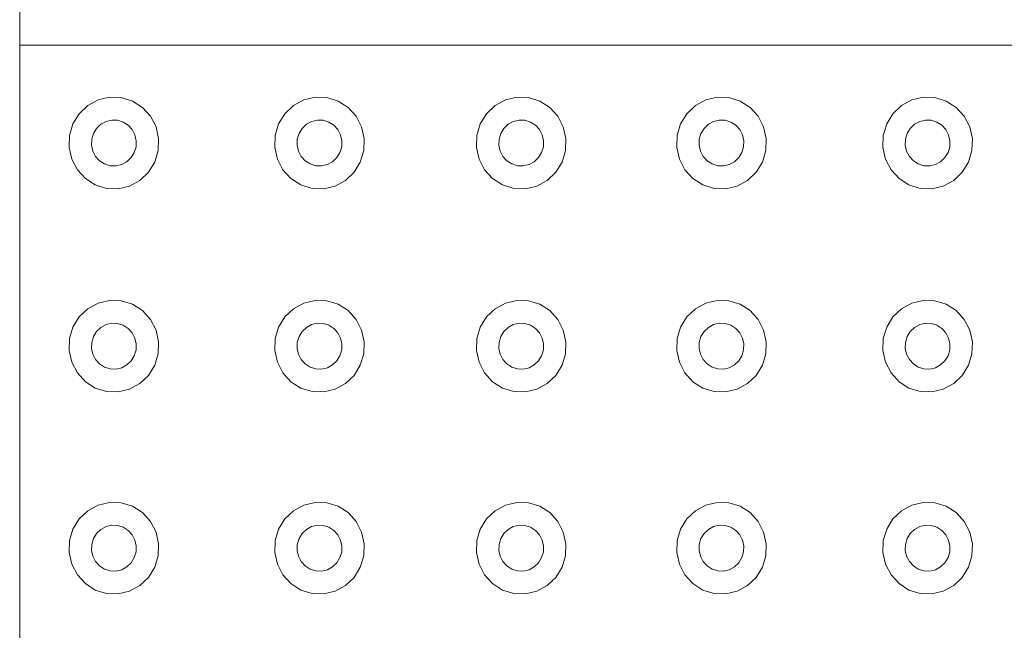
# Model space of a CAD drawing. Extents: x 5066 to 9756, y -2696 to -1109.
# Tile 52 of 208: x 9383.652 to 9384.143, y -2588.455 to -2588.151. Entities that reach past the tile are written whole.
import ezdxf

# ---------------------------------------------------------------- set-up
doc = ezdxf.new("R2010")
doc.units = 0
doc.header["$MEASUREMENT"] = 0
doc.layers.add('IFC-Elemento construtivo genérico-Contorno', color=253, linetype='CONTINUOUS', lineweight=5)

msp = doc.modelspace()

# ---------------------------------------------------------------- linework, layer by layer
at = {"layer": 'IFC-Elemento construtivo genérico-Contorno', "color": 8, "lineweight": 5}
for p, q in [((9383.65241, -2588.16395), (9383.65241, -2587.66395)), ((9383.65241, -2588.66395), (9383.65241, -2588.16395)), ((9383.65241, -2588.16395), (9384.15241, -2588.16395)), ((9383.68206, -2588.19799), (9383.68632, -2588.19391)), ((9383.68632, -2588.19391), (9383.69148, -2588.1911)), ((9383.69148, -2588.1911), (9383.69714, -2588.18975)), ((9383.69714, -2588.18975), (9383.703, -2588.18996)), ((9383.703, -2588.18996), (9383.70859, -2588.1917)), ((9383.70859, -2588.1917), (9383.71355, -2588.19487)), ((9383.78437, -2588.19799), (9383.78866, -2588.19391)), ((9383.78866, -2588.19391), (9383.79378, -2588.1911)), ((9383.79378, -2588.1911), (9383.79948, -2588.18975)), ((9383.79948, -2588.18975), (9383.8053, -2588.18996)), ((9383.8053, -2588.18996), (9383.81089, -2588.1917)), ((9383.81089, -2588.1917), (9383.81585, -2588.19487)), ((9383.88476, -2588.19799), (9383.88905, -2588.19391)), ((9383.88905, -2588.19391), (9383.89421, -2588.1911)), ((9383.89421, -2588.1911), (9383.89988, -2588.18975)), ((9383.89988, -2588.18975), (9383.90573, -2588.18996)), ((9383.90573, -2588.18996), (9383.91132, -2588.1917)), ((9383.91132, -2588.1917), (9383.91624, -2588.19487)), ((9383.98448, -2588.19799), (9383.98874, -2588.19391)), ((9383.98874, -2588.19391), (9383.9939, -2588.1911)), ((9383.9939, -2588.1911), (9383.9996, -2588.18975)), ((9383.9996, -2588.18975), (9384.00542, -2588.18996)), ((9384.00542, -2588.18996), (9384.01101, -2588.1917)), ((9384.01101, -2588.1917), (9384.01597, -2588.19487)), ((9384.0871, -2588.19799), (9384.09136, -2588.19391)), ((9384.09136, -2588.19391), (9384.09652, -2588.1911)), ((9384.09652, -2588.1911), (9384.10222, -2588.18975)), ((9384.10222, -2588.18975), (9384.10804, -2588.18996)), ((9384.10804, -2588.18996), (9384.11363, -2588.1917)), ((9384.11363, -2588.1917), (9384.11859, -2588.19487)), ((9383.67894, -2588.20305), (9383.68206, -2588.19799)), ((9383.71355, -2588.19487), (9383.71753, -2588.19924)), ((9383.78128, -2588.20305), (9383.78437, -2588.19799)), ((9383.81585, -2588.19487), (9383.81984, -2588.19924)), ((9383.88167, -2588.20305), (9383.88476, -2588.19799)), ((9383.91624, -2588.19487), (9383.92023, -2588.19924)), ((9383.9814, -2588.20305), (9383.98448, -2588.19799)), ((9384.01597, -2588.19487), (9384.01995, -2588.19924)), ((9384.08402, -2588.20305), (9384.0871, -2588.19799)), ((9384.11859, -2588.19487), (9384.12257, -2588.19924)), ((9383.67726, -2588.20877), (9383.67894, -2588.20305)), ((9383.6907, -2588.20526), (9383.6928, -2588.20322)), ((9383.6928, -2588.20322), (9383.69538, -2588.20182)), ((9383.69538, -2588.20182), (9383.69823, -2588.20114)), ((9383.69823, -2588.20114), (9383.70116, -2588.20125)), ((9383.70116, -2588.20125), (9383.70394, -2588.20212)), ((9383.70394, -2588.20212), (9383.70644, -2588.2037)), ((9383.70644, -2588.2037), (9383.70843, -2588.20589)), ((9383.71753, -2588.19924), (9383.72027, -2588.20451)), ((9383.77956, -2588.20877), (9383.78128, -2588.20305)), ((9383.793, -2588.20526), (9383.79515, -2588.20322)), ((9383.79515, -2588.20322), (9383.79773, -2588.20182)), ((9383.79773, -2588.20182), (9383.80058, -2588.20114)), ((9383.80058, -2588.20114), (9383.80347, -2588.20125)), ((9383.80347, -2588.20125), (9383.80628, -2588.20212)), ((9383.80628, -2588.20212), (9383.80874, -2588.2037)), ((9383.80874, -2588.2037), (9383.81073, -2588.20589)), ((9383.81984, -2588.19924), (9383.82257, -2588.20451)), ((9383.87999, -2588.20877), (9383.88167, -2588.20305)), ((9383.89339, -2588.20526), (9383.89554, -2588.20322)), ((9383.89554, -2588.20322), (9383.89812, -2588.20182)), ((9383.89812, -2588.20182), (9383.90097, -2588.20114)), ((9383.90097, -2588.20114), (9383.9039, -2588.20125)), ((9383.9039, -2588.20125), (9383.90667, -2588.20212)), ((9383.90667, -2588.20212), (9383.90913, -2588.2037)), ((9383.90913, -2588.2037), (9383.91113, -2588.20589)), ((9383.92023, -2588.19924), (9383.923, -2588.20451)), ((9383.97968, -2588.20877), (9383.9814, -2588.20305)), ((9383.99312, -2588.20526), (9383.99527, -2588.20322)), ((9383.99527, -2588.20322), (9383.99784, -2588.20182)), ((9383.99784, -2588.20182), (9384.00066, -2588.20114)), ((9384.00066, -2588.20114), (9384.00359, -2588.20125)), ((9384.00359, -2588.20125), (9384.0064, -2588.20212)), ((9384.0064, -2588.20212), (9384.00886, -2588.2037)), ((9384.00886, -2588.2037), (9384.01085, -2588.20589)), ((9384.01995, -2588.19924), (9384.02269, -2588.20451)), ((9384.0823, -2588.20877), (9384.08402, -2588.20305)), ((9384.09573, -2588.20526), (9384.09784, -2588.20322)), ((9384.09784, -2588.20322), (9384.10042, -2588.20182)), ((9384.10042, -2588.20182), (9384.10327, -2588.20114)), ((9384.10327, -2588.20114), (9384.1062, -2588.20125)), ((9384.1062, -2588.20125), (9384.10898, -2588.20212)), ((9384.10898, -2588.20212), (9384.11148, -2588.2037)), ((9384.11148, -2588.2037), (9384.11347, -2588.20589)), ((9384.12257, -2588.19924), (9384.1253, -2588.20451)), ((9383.67706, -2588.21474), (9383.67726, -2588.20877)), ((9383.68827, -2588.21066), (9383.68913, -2588.20779)), ((9383.68913, -2588.20779), (9383.6907, -2588.20526)), ((9383.70843, -2588.20589), (9383.7098, -2588.20853)), ((9383.7098, -2588.20853), (9383.71046, -2588.21144)), ((9383.72027, -2588.20451), (9383.72155, -2588.21033)), ((9383.77937, -2588.21474), (9383.77956, -2588.20877)), ((9383.79062, -2588.21066), (9383.79148, -2588.20779)), ((9383.79148, -2588.20779), (9383.793, -2588.20526)), ((9383.81073, -2588.20589), (9383.8121, -2588.20853)), ((9383.8121, -2588.20853), (9383.81277, -2588.21144)), ((9383.82257, -2588.20451), (9383.8239, -2588.21033)), ((9383.87976, -2588.21474), (9383.87999, -2588.20877)), ((9383.89101, -2588.21066), (9383.89187, -2588.20779)), ((9383.89187, -2588.20779), (9383.89339, -2588.20526)), ((9383.91113, -2588.20589), (9383.91253, -2588.20853)), ((9383.91253, -2588.20853), (9383.91316, -2588.21144)), ((9383.923, -2588.20451), (9383.92429, -2588.21033)), ((9383.97948, -2588.21474), (9383.97968, -2588.20877)), ((9383.99073, -2588.21066), (9383.99155, -2588.20779)), ((9383.99155, -2588.20779), (9383.99312, -2588.20526)), ((9384.01085, -2588.20589), (9384.01222, -2588.20853)), ((9384.01222, -2588.20853), (9384.01288, -2588.21144)), ((9384.02269, -2588.20451), (9384.02402, -2588.21033)), ((9384.0821, -2588.21474), (9384.0823, -2588.20877)), ((9384.09331, -2588.21066), (9384.09417, -2588.20779)), ((9384.09417, -2588.20779), (9384.09573, -2588.20526)), ((9384.11347, -2588.20589), (9384.11484, -2588.20853)), ((9384.11484, -2588.20853), (9384.1155, -2588.21144)), ((9384.1253, -2588.20451), (9384.12663, -2588.21033)), ((9383.6882, -2588.21364), (9383.68827, -2588.21066)), ((9383.6882, -2588.21364), (9383.68882, -2588.21655)), ((9383.71034, -2588.21443), (9383.71046, -2588.21144)), ((9383.72136, -2588.21631), (9383.72155, -2588.21033)), ((9383.7905, -2588.21364), (9383.79062, -2588.21066)), ((9383.7905, -2588.21364), (9383.79116, -2588.21655)), ((9383.81269, -2588.21443), (9383.81277, -2588.21144)), ((9383.8237, -2588.21631), (9383.8239, -2588.21033)), ((9383.89089, -2588.21364), (9383.89101, -2588.21066)), ((9383.89089, -2588.21364), (9383.89155, -2588.21655)), ((9383.91308, -2588.21443), (9383.91316, -2588.21144)), ((9383.92409, -2588.21631), (9383.92429, -2588.21033)), ((9383.99062, -2588.21364), (9383.99073, -2588.21066)), ((9383.99062, -2588.21364), (9383.99128, -2588.21655)), ((9384.01277, -2588.21443), (9384.01288, -2588.21144)), ((9384.02382, -2588.21631), (9384.02402, -2588.21033)), ((9384.09323, -2588.21364), (9384.09331, -2588.21066)), ((9384.09323, -2588.21364), (9384.0939, -2588.21655)), ((9384.11538, -2588.21443), (9384.1155, -2588.21144)), ((9384.1264, -2588.21631), (9384.12663, -2588.21033)), ((9383.67706, -2588.21474), (9383.67835, -2588.22056)), ((9383.68882, -2588.21655), (9383.69023, -2588.21919)), ((9383.70796, -2588.21982), (9383.70948, -2588.21728)), ((9383.70948, -2588.21728), (9383.71034, -2588.21443)), ((9383.71968, -2588.22202), (9383.72136, -2588.21631)), ((9383.77937, -2588.21474), (9383.7807, -2588.22056)), ((9383.79116, -2588.21655), (9383.79253, -2588.21919)), ((9383.81027, -2588.21982), (9383.81183, -2588.21728)), ((9383.81183, -2588.21728), (9383.81269, -2588.21443)), ((9383.82198, -2588.22202), (9383.8237, -2588.21631)), ((9383.87976, -2588.21474), (9383.88109, -2588.22056)), ((9383.89155, -2588.21655), (9383.89292, -2588.21919)), ((9383.91066, -2588.21982), (9383.91222, -2588.21728)), ((9383.91222, -2588.21728), (9383.91308, -2588.21443)), ((9383.92241, -2588.22202), (9383.92409, -2588.21631)), ((9383.97948, -2588.21474), (9383.98081, -2588.22056)), ((9383.99128, -2588.21655), (9383.99265, -2588.21919)), ((9384.01038, -2588.21982), (9384.01195, -2588.21728)), ((9384.01195, -2588.21728), (9384.01277, -2588.21443)), ((9384.0221, -2588.22202), (9384.02382, -2588.21631)), ((9384.0821, -2588.21474), (9384.08339, -2588.22056)), ((9384.0939, -2588.21655), (9384.09527, -2588.21919)), ((9384.113, -2588.21982), (9384.11452, -2588.21728)), ((9384.11452, -2588.21728), (9384.11538, -2588.21443)), ((9384.12472, -2588.22202), (9384.1264, -2588.21631)), ((9383.67835, -2588.22056), (9383.68113, -2588.22584)), ((9383.69023, -2588.21919), (9383.69222, -2588.22137)), ((9383.69222, -2588.22137), (9383.69468, -2588.22296)), ((9383.69468, -2588.22296), (9383.69745, -2588.22383)), ((9383.70038, -2588.22393), (9383.70323, -2588.22326)), ((9383.70323, -2588.22326), (9383.70581, -2588.22186)), ((9383.70581, -2588.22186), (9383.70796, -2588.21982)), ((9383.71659, -2588.2271), (9383.71968, -2588.22202)), ((9383.7807, -2588.22056), (9383.78343, -2588.22584)), ((9383.79253, -2588.21919), (9383.79452, -2588.22137)), ((9383.79452, -2588.22137), (9383.79702, -2588.22296)), ((9383.79702, -2588.22296), (9383.7998, -2588.22383)), ((9383.80273, -2588.22393), (9383.80558, -2588.22326)), ((9383.80558, -2588.22326), (9383.80816, -2588.22186)), ((9383.80816, -2588.22186), (9383.81027, -2588.21982)), ((9383.8189, -2588.2271), (9383.82198, -2588.22202)), ((9383.88109, -2588.22056), (9383.88382, -2588.22584)), ((9383.89292, -2588.21919), (9383.89491, -2588.22137)), ((9383.89491, -2588.22137), (9383.89741, -2588.22296)), ((9383.89741, -2588.22296), (9383.90019, -2588.22383)), ((9383.90312, -2588.22393), (9383.90597, -2588.22326)), ((9383.90597, -2588.22326), (9383.90855, -2588.22186)), ((9383.90855, -2588.22186), (9383.91066, -2588.21982)), ((9383.91929, -2588.2271), (9383.92241, -2588.22202)), ((9383.98081, -2588.22056), (9383.98355, -2588.22584)), ((9383.99265, -2588.21919), (9383.99464, -2588.22137)), ((9383.99464, -2588.22137), (9383.9971, -2588.22296)), ((9383.9971, -2588.22296), (9383.99991, -2588.22383)), ((9384.00284, -2588.22393), (9384.00566, -2588.22326)), ((9384.00566, -2588.22326), (9384.00823, -2588.22186)), ((9384.00823, -2588.22186), (9384.01038, -2588.21982)), ((9384.01902, -2588.2271), (9384.0221, -2588.22202)), ((9384.08339, -2588.22056), (9384.08616, -2588.22584)), ((9384.09527, -2588.21919), (9384.09726, -2588.22137)), ((9384.09726, -2588.22137), (9384.09972, -2588.22296)), ((9384.09972, -2588.22296), (9384.10249, -2588.22383)), ((9384.10542, -2588.22393), (9384.10827, -2588.22326)), ((9384.10827, -2588.22326), (9384.11085, -2588.22186)), ((9384.11085, -2588.22186), (9384.113, -2588.21982)), ((9384.12163, -2588.2271), (9384.12472, -2588.22202)), ((9383.68113, -2588.22584), (9383.68511, -2588.23021)), ((9383.69745, -2588.22383), (9383.70038, -2588.22393)), ((9383.7123, -2588.23117), (9383.71659, -2588.2271)), ((9383.78343, -2588.22584), (9383.78741, -2588.23021)), ((9383.7998, -2588.22383), (9383.80273, -2588.22393)), ((9383.81464, -2588.23117), (9383.8189, -2588.2271)), ((9383.88382, -2588.22584), (9383.8878, -2588.23021)), ((9383.90019, -2588.22383), (9383.90312, -2588.22393)), ((9383.91503, -2588.23117), (9383.91929, -2588.2271)), ((9383.98355, -2588.22584), (9383.98753, -2588.23021)), ((9383.99991, -2588.22383), (9384.00284, -2588.22393)), ((9384.01476, -2588.23117), (9384.01902, -2588.2271)), ((9384.08616, -2588.22584), (9384.09015, -2588.23021)), ((9384.10249, -2588.22383), (9384.10542, -2588.22393)), ((9384.11734, -2588.23117), (9384.12163, -2588.2271)), ((9383.68511, -2588.23021), (9383.69003, -2588.23338)), ((9383.69003, -2588.23338), (9383.69562, -2588.23512)), ((9383.70714, -2588.23398), (9383.7123, -2588.23117)), ((9383.78741, -2588.23021), (9383.79238, -2588.23338)), ((9383.79238, -2588.23338), (9383.79796, -2588.23512)), ((9383.80948, -2588.23398), (9383.81464, -2588.23117)), ((9383.8878, -2588.23021), (9383.89277, -2588.23338)), ((9383.89277, -2588.23338), (9383.89835, -2588.23512)), ((9383.90988, -2588.23398), (9383.91503, -2588.23117)), ((9383.98753, -2588.23021), (9383.99249, -2588.23338)), ((9383.99249, -2588.23338), (9383.99808, -2588.23512)), ((9384.0096, -2588.23398), (9384.01476, -2588.23117)), ((9384.09015, -2588.23021), (9384.09507, -2588.23338)), ((9384.09507, -2588.23338), (9384.10066, -2588.23512)), ((9384.11218, -2588.23398), (9384.11734, -2588.23117)), ((9383.69562, -2588.23512), (9383.70148, -2588.23533)), ((9383.70148, -2588.23533), (9383.70714, -2588.23398)), ((9383.79796, -2588.23512), (9383.80378, -2588.23533)), ((9383.80378, -2588.23533), (9383.80948, -2588.23398)), ((9383.89835, -2588.23512), (9383.90417, -2588.23533)), ((9383.90417, -2588.23533), (9383.90988, -2588.23398)), ((9383.99808, -2588.23512), (9384.0039, -2588.23533)), ((9384.0039, -2588.23533), (9384.0096, -2588.23398)), ((9384.10066, -2588.23512), (9384.10652, -2588.23533)), ((9384.10652, -2588.23533), (9384.11218, -2588.23398)), ((9383.68632, -2588.29498), (9383.69148, -2588.29217)), ((9383.69148, -2588.29217), (9383.69714, -2588.29083)), ((9383.69714, -2588.29083), (9383.703, -2588.29103)), ((9383.703, -2588.29103), (9383.70859, -2588.29278)), ((9383.78866, -2588.29498), (9383.79378, -2588.29217)), ((9383.79378, -2588.29217), (9383.79948, -2588.29083)), ((9383.79948, -2588.29083), (9383.8053, -2588.29103)), ((9383.8053, -2588.29103), (9383.81089, -2588.29278)), ((9383.88905, -2588.29498), (9383.89421, -2588.29217)), ((9383.89421, -2588.29217), (9383.89988, -2588.29083)), ((9383.89988, -2588.29083), (9383.90573, -2588.29103)), ((9383.90573, -2588.29103), (9383.91132, -2588.29278)), ((9383.98874, -2588.29498), (9383.9939, -2588.29217)), ((9383.9939, -2588.29217), (9383.9996, -2588.29083)), ((9383.9996, -2588.29083), (9384.00542, -2588.29103)), ((9384.00542, -2588.29103), (9384.01101, -2588.29278)), ((9384.09136, -2588.29498), (9384.09652, -2588.29217)), ((9384.09652, -2588.29217), (9384.10222, -2588.29083)), ((9384.10222, -2588.29083), (9384.10804, -2588.29103)), ((9384.10804, -2588.29103), (9384.11363, -2588.29278)), ((9383.68206, -2588.29906), (9383.68632, -2588.29498)), ((9383.70859, -2588.29278), (9383.71355, -2588.29594)), ((9383.71355, -2588.29594), (9383.71753, -2588.30031)), ((9383.78437, -2588.29906), (9383.78866, -2588.29498)), ((9383.81089, -2588.29278), (9383.81585, -2588.29594)), ((9383.81585, -2588.29594), (9383.81984, -2588.30031)), ((9383.88476, -2588.29906), (9383.88905, -2588.29498)), ((9383.91132, -2588.29278), (9383.91624, -2588.29594)), ((9383.91624, -2588.29594), (9383.92023, -2588.30031)), ((9383.98448, -2588.29906), (9383.98874, -2588.29498)), ((9384.01101, -2588.29278), (9384.01597, -2588.29594)), ((9384.01597, -2588.29594), (9384.01995, -2588.30031)), ((9384.0871, -2588.29906), (9384.09136, -2588.29498)), ((9384.11363, -2588.29278), (9384.11859, -2588.29594)), ((9384.11859, -2588.29594), (9384.12257, -2588.30031)), ((9383.67894, -2588.30413), (9383.68206, -2588.29906)), ((9383.71753, -2588.30031), (9383.72027, -2588.30559)), ((9383.78128, -2588.30413), (9383.78437, -2588.29906)), ((9383.81984, -2588.30031), (9383.82257, -2588.30559)), ((9383.88167, -2588.30413), (9383.88476, -2588.29906)), ((9383.92023, -2588.30031), (9383.923, -2588.30559)), ((9383.9814, -2588.30413), (9383.98448, -2588.29906)), ((9384.01995, -2588.30031), (9384.02269, -2588.30559)), ((9384.08402, -2588.30413), (9384.0871, -2588.29906)), ((9384.12257, -2588.30031), (9384.1253, -2588.30559)), ((9383.67726, -2588.30985), (9383.67894, -2588.30413)), ((9383.68913, -2588.30887), (9383.6907, -2588.30633)), ((9383.6907, -2588.30633), (9383.6928, -2588.3043)), ((9383.6928, -2588.3043), (9383.69538, -2588.30289)), ((9383.69538, -2588.30289), (9383.69823, -2588.30222)), ((9383.69823, -2588.30222), (9383.70116, -2588.30232)), ((9383.70116, -2588.30232), (9383.70394, -2588.3032)), ((9383.70394, -2588.3032), (9383.70644, -2588.30478)), ((9383.70644, -2588.30478), (9383.70843, -2588.30696)), ((9383.70843, -2588.30696), (9383.7098, -2588.3096)), ((9383.72027, -2588.30559), (9383.72155, -2588.31141)), ((9383.77956, -2588.30985), (9383.78128, -2588.30413)), ((9383.79148, -2588.30887), (9383.793, -2588.30633)), ((9383.793, -2588.30633), (9383.79515, -2588.3043)), ((9383.79515, -2588.3043), (9383.79773, -2588.30289)), ((9383.79773, -2588.30289), (9383.80058, -2588.30222)), ((9383.80058, -2588.30222), (9383.80347, -2588.30232)), ((9383.80347, -2588.30232), (9383.80628, -2588.3032)), ((9383.80628, -2588.3032), (9383.80874, -2588.30478)), ((9383.80874, -2588.30478), (9383.81073, -2588.30696)), ((9383.81073, -2588.30696), (9383.8121, -2588.3096)), ((9383.82257, -2588.30559), (9383.8239, -2588.31141)), ((9383.87999, -2588.30985), (9383.88167, -2588.30413)), ((9383.89187, -2588.30887), (9383.89339, -2588.30633)), ((9383.89339, -2588.30633), (9383.89554, -2588.3043)), ((9383.89554, -2588.3043), (9383.89812, -2588.30289)), ((9383.89812, -2588.30289), (9383.90097, -2588.30222)), ((9383.90097, -2588.30222), (9383.9039, -2588.30232)), ((9383.9039, -2588.30232), (9383.90667, -2588.3032)), ((9383.90667, -2588.3032), (9383.90913, -2588.30478)), ((9383.90913, -2588.30478), (9383.91113, -2588.30696)), ((9383.91113, -2588.30696), (9383.91253, -2588.3096)), ((9383.923, -2588.30559), (9383.92429, -2588.31141)), ((9383.97968, -2588.30985), (9383.9814, -2588.30413)), ((9383.99155, -2588.30887), (9383.99312, -2588.30633)), ((9383.99312, -2588.30633), (9383.99527, -2588.3043)), ((9383.99527, -2588.3043), (9383.99784, -2588.30289)), ((9383.99784, -2588.30289), (9384.00066, -2588.30222)), ((9384.00066, -2588.30222), (9384.00359, -2588.30232)), ((9384.00359, -2588.30232), (9384.0064, -2588.3032)), ((9384.0064, -2588.3032), (9384.00886, -2588.30478)), ((9384.00886, -2588.30478), (9384.01085, -2588.30696)), ((9384.01085, -2588.30696), (9384.01222, -2588.3096)), ((9384.02269, -2588.30559), (9384.02402, -2588.31141)), ((9384.0823, -2588.30985), (9384.08402, -2588.30413)), ((9384.09417, -2588.30887), (9384.09573, -2588.30633)), ((9384.09573, -2588.30633), (9384.09784, -2588.3043)), ((9384.09784, -2588.3043), (9384.10042, -2588.30289)), ((9384.10042, -2588.30289), (9384.10327, -2588.30222)), ((9384.10327, -2588.30222), (9384.1062, -2588.30232)), ((9384.1062, -2588.30232), (9384.10898, -2588.3032)), ((9384.10898, -2588.3032), (9384.11148, -2588.30478)), ((9384.11148, -2588.30478), (9384.11347, -2588.30696)), ((9384.11347, -2588.30696), (9384.11484, -2588.3096)), ((9384.1253, -2588.30559), (9384.12663, -2588.31141)), ((9383.67706, -2588.31582), (9383.67726, -2588.30985)), ((9383.6882, -2588.31471), (9383.68827, -2588.31173)), ((9383.68827, -2588.31173), (9383.68913, -2588.30887)), ((9383.7098, -2588.3096), (9383.71046, -2588.31251)), ((9383.72136, -2588.31738), (9383.72155, -2588.31141)), ((9383.77937, -2588.31582), (9383.77956, -2588.30985)), ((9383.7905, -2588.31471), (9383.79062, -2588.31173)), ((9383.79062, -2588.31173), (9383.79148, -2588.30887)), ((9383.8121, -2588.3096), (9383.81277, -2588.31251)), ((9383.8237, -2588.31738), (9383.8239, -2588.31141)), ((9383.87976, -2588.31582), (9383.87999, -2588.30985)), ((9383.89089, -2588.31471), (9383.89101, -2588.31173)), ((9383.89101, -2588.31173), (9383.89187, -2588.30887)), ((9383.91253, -2588.3096), (9383.91316, -2588.31251)), ((9383.92409, -2588.31738), (9383.92429, -2588.31141)), ((9383.97948, -2588.31582), (9383.97968, -2588.30985)), ((9383.99062, -2588.31471), (9383.99073, -2588.31173)), ((9383.99073, -2588.31173), (9383.99155, -2588.30887)), ((9384.01222, -2588.3096), (9384.01288, -2588.31251)), ((9384.02382, -2588.31738), (9384.02402, -2588.31141)), ((9384.0821, -2588.31582), (9384.0823, -2588.30985)), ((9384.09323, -2588.31471), (9384.09331, -2588.31173)), ((9384.09331, -2588.31173), (9384.09417, -2588.30887)), ((9384.11484, -2588.3096), (9384.1155, -2588.31251)), ((9384.1264, -2588.31738), (9384.12663, -2588.31141)), ((9383.67706, -2588.31582), (9383.67835, -2588.32164)), ((9383.6882, -2588.31471), (9383.68882, -2588.31763)), ((9383.70948, -2588.31836), (9383.71034, -2588.3155)), ((9383.71034, -2588.3155), (9383.71046, -2588.31251)), ((9383.77937, -2588.31582), (9383.7807, -2588.32164)), ((9383.7905, -2588.31471), (9383.79116, -2588.31763)), ((9383.81183, -2588.31836), (9383.81269, -2588.3155)), ((9383.81269, -2588.3155), (9383.81277, -2588.31251)), ((9383.87976, -2588.31582), (9383.88109, -2588.32164)), ((9383.89089, -2588.31471), (9383.89155, -2588.31763)), ((9383.91222, -2588.31836), (9383.91308, -2588.3155)), ((9383.91308, -2588.3155), (9383.91316, -2588.31251)), ((9383.97948, -2588.31582), (9383.98081, -2588.32164)), ((9383.99062, -2588.31471), (9383.99128, -2588.31763)), ((9384.01195, -2588.31836), (9384.01277, -2588.3155)), ((9384.01277, -2588.3155), (9384.01288, -2588.31251)), ((9384.0821, -2588.31582), (9384.08339, -2588.32164)), ((9384.09323, -2588.31471), (9384.0939, -2588.31763)), ((9384.11452, -2588.31836), (9384.11538, -2588.3155)), ((9384.11538, -2588.3155), (9384.1155, -2588.31251)), ((9383.67835, -2588.32164), (9383.68113, -2588.32692)), ((9383.68882, -2588.31763), (9383.69023, -2588.32027)), ((9383.69023, -2588.32027), (9383.69222, -2588.32245)), ((9383.70581, -2588.32293), (9383.70796, -2588.32089)), ((9383.70796, -2588.32089), (9383.70948, -2588.31836)), ((9383.71968, -2588.3231), (9383.72136, -2588.31738)), ((9383.7807, -2588.32164), (9383.78343, -2588.32692)), ((9383.79116, -2588.31763), (9383.79253, -2588.32027)), ((9383.79253, -2588.32027), (9383.79452, -2588.32245)), ((9383.80816, -2588.32293), (9383.81027, -2588.32089)), ((9383.81027, -2588.32089), (9383.81183, -2588.31836)), ((9383.82198, -2588.3231), (9383.8237, -2588.31738)), ((9383.88109, -2588.32164), (9383.88382, -2588.32692)), ((9383.89155, -2588.31763), (9383.89292, -2588.32027)), ((9383.89292, -2588.32027), (9383.89491, -2588.32245)), ((9383.90855, -2588.32293), (9383.91066, -2588.32089)), ((9383.91066, -2588.32089), (9383.91222, -2588.31836)), ((9383.92241, -2588.3231), (9383.92409, -2588.31738)), ((9383.98081, -2588.32164), (9383.98355, -2588.32692)), ((9383.99128, -2588.31763), (9383.99265, -2588.32027)), ((9383.99265, -2588.32027), (9383.99464, -2588.32245)), ((9384.00823, -2588.32293), (9384.01038, -2588.32089)), ((9384.01038, -2588.32089), (9384.01195, -2588.31836)), ((9384.0221, -2588.3231), (9384.02382, -2588.31738)), ((9384.08339, -2588.32164), (9384.08616, -2588.32692)), ((9384.0939, -2588.31763), (9384.09527, -2588.32027)), ((9384.09527, -2588.32027), (9384.09726, -2588.32245)), ((9384.11085, -2588.32293), (9384.113, -2588.32089)), ((9384.113, -2588.32089), (9384.11452, -2588.31836)), ((9384.12472, -2588.3231), (9384.1264, -2588.31738)), ((9383.69222, -2588.32245), (9383.69468, -2588.32404)), ((9383.69468, -2588.32404), (9383.69745, -2588.3249)), ((9383.69745, -2588.3249), (9383.70038, -2588.32501)), ((9383.70038, -2588.32501), (9383.70323, -2588.32433)), ((9383.70323, -2588.32433), (9383.70581, -2588.32293)), ((9383.71659, -2588.32817), (9383.71968, -2588.3231)), ((9383.79452, -2588.32245), (9383.79702, -2588.32404)), ((9383.79702, -2588.32404), (9383.7998, -2588.3249)), ((9383.7998, -2588.3249), (9383.80273, -2588.32501)), ((9383.80273, -2588.32501), (9383.80558, -2588.32433)), ((9383.80558, -2588.32433), (9383.80816, -2588.32293)), ((9383.8189, -2588.32817), (9383.82198, -2588.3231)), ((9383.89491, -2588.32245), (9383.89741, -2588.32404)), ((9383.89741, -2588.32404), (9383.90019, -2588.3249)), ((9383.90019, -2588.3249), (9383.90312, -2588.32501)), ((9383.90312, -2588.32501), (9383.90597, -2588.32433)), ((9383.90597, -2588.32433), (9383.90855, -2588.32293)), ((9383.91929, -2588.32817), (9383.92241, -2588.3231)), ((9383.99464, -2588.32245), (9383.9971, -2588.32404)), ((9383.9971, -2588.32404), (9383.99991, -2588.3249)), ((9383.99991, -2588.3249), (9384.00284, -2588.32501)), ((9384.00284, -2588.32501), (9384.00566, -2588.32433)), ((9384.00566, -2588.32433), (9384.00823, -2588.32293)), ((9384.01902, -2588.32817), (9384.0221, -2588.3231)), ((9384.09726, -2588.32245), (9384.09972, -2588.32404)), ((9384.09972, -2588.32404), (9384.10249, -2588.3249)), ((9384.10249, -2588.3249), (9384.10542, -2588.32501)), ((9384.10542, -2588.32501), (9384.10827, -2588.32433)), ((9384.10827, -2588.32433), (9384.11085, -2588.32293)), ((9384.12163, -2588.32817), (9384.12472, -2588.3231)), ((9383.68113, -2588.32692), (9383.68511, -2588.33129)), ((9383.68511, -2588.33129), (9383.69003, -2588.33445)), ((9383.7123, -2588.33225), (9383.71659, -2588.32817)), ((9383.78343, -2588.32692), (9383.78741, -2588.33129)), ((9383.78741, -2588.33129), (9383.79238, -2588.33445)), ((9383.81464, -2588.33225), (9383.8189, -2588.32817)), ((9383.88382, -2588.32692), (9383.8878, -2588.33129)), ((9383.8878, -2588.33129), (9383.89277, -2588.33445)), ((9383.91503, -2588.33225), (9383.91929, -2588.32817)), ((9383.98355, -2588.32692), (9383.98753, -2588.33129)), ((9383.98753, -2588.33129), (9383.99249, -2588.33445)), ((9384.01476, -2588.33225), (9384.01902, -2588.32817)), ((9384.08616, -2588.32692), (9384.09015, -2588.33129)), ((9384.09015, -2588.33129), (9384.09507, -2588.33445)), ((9384.11734, -2588.33225), (9384.12163, -2588.32817)), ((9383.69003, -2588.33445), (9383.69562, -2588.3362)), ((9383.69562, -2588.3362), (9383.70148, -2588.3364)), ((9383.70148, -2588.3364), (9383.70714, -2588.33506)), ((9383.70714, -2588.33506), (9383.7123, -2588.33225)), ((9383.79238, -2588.33445), (9383.79796, -2588.3362)), ((9383.79796, -2588.3362), (9383.80378, -2588.3364)), ((9383.80378, -2588.3364), (9383.80948, -2588.33506)), ((9383.80948, -2588.33506), (9383.81464, -2588.33225)), ((9383.89277, -2588.33445), (9383.89835, -2588.3362)), ((9383.89835, -2588.3362), (9383.90417, -2588.3364)), ((9383.90417, -2588.3364), (9383.90988, -2588.33506)), ((9383.90988, -2588.33506), (9383.91503, -2588.33225)), ((9383.99249, -2588.33445), (9383.99808, -2588.3362)), ((9383.99808, -2588.3362), (9384.0039, -2588.3364)), ((9384.0039, -2588.3364), (9384.0096, -2588.33506)), ((9384.0096, -2588.33506), (9384.01476, -2588.33225)), ((9384.09507, -2588.33445), (9384.10066, -2588.3362)), ((9384.10066, -2588.3362), (9384.10652, -2588.3364)), ((9384.10652, -2588.3364), (9384.11218, -2588.33506)), ((9384.11218, -2588.33506), (9384.11734, -2588.33225)), ((9383.68632, -2588.39546), (9383.69148, -2588.39265)), ((9383.69148, -2588.39265), (9383.69714, -2588.39131)), ((9383.69714, -2588.39131), (9383.703, -2588.39151)), ((9383.703, -2588.39151), (9383.70859, -2588.39325)), ((9383.70859, -2588.39325), (9383.71355, -2588.39642)), ((9383.78866, -2588.39546), (9383.79378, -2588.39265)), ((9383.79378, -2588.39265), (9383.79948, -2588.39131)), ((9383.79948, -2588.39131), (9383.8053, -2588.39151)), ((9383.8053, -2588.39151), (9383.81089, -2588.39325)), ((9383.81089, -2588.39325), (9383.81585, -2588.39642)), ((9383.88905, -2588.39546), (9383.89421, -2588.39265)), ((9383.89421, -2588.39265), (9383.89988, -2588.39131)), ((9383.89988, -2588.39131), (9383.90573, -2588.39151)), ((9383.90573, -2588.39151), (9383.91132, -2588.39325)), ((9383.91132, -2588.39325), (9383.91624, -2588.39642)), ((9383.98874, -2588.39546), (9383.9939, -2588.39265)), ((9383.9939, -2588.39265), (9383.9996, -2588.39131)), ((9383.9996, -2588.39131), (9384.00542, -2588.39151)), ((9384.00542, -2588.39151), (9384.01101, -2588.39325)), ((9384.01101, -2588.39325), (9384.01597, -2588.39642)), ((9384.09136, -2588.39546), (9384.09652, -2588.39265)), ((9384.09652, -2588.39265), (9384.10222, -2588.39131)), ((9384.10222, -2588.39131), (9384.10804, -2588.39151)), ((9384.10804, -2588.39151), (9384.11363, -2588.39325)), ((9384.11363, -2588.39325), (9384.11859, -2588.39642)), ((9383.67894, -2588.40461), (9383.68206, -2588.39954)), ((9383.68206, -2588.39954), (9383.68632, -2588.39546)), ((9383.71355, -2588.39642), (9383.71753, -2588.40079)), ((9383.78128, -2588.40461), (9383.78437, -2588.39954)), ((9383.78437, -2588.39954), (9383.78866, -2588.39546)), ((9383.81585, -2588.39642), (9383.81984, -2588.40079)), ((9383.88167, -2588.40461), (9383.88476, -2588.39954)), ((9383.88476, -2588.39954), (9383.88905, -2588.39546)), ((9383.91624, -2588.39642), (9383.92023, -2588.40079)), ((9383.9814, -2588.40461), (9383.98448, -2588.39954)), ((9383.98448, -2588.39954), (9383.98874, -2588.39546)), ((9384.01597, -2588.39642), (9384.01995, -2588.40079)), ((9384.08402, -2588.40461), (9384.0871, -2588.39954)), ((9384.0871, -2588.39954), (9384.09136, -2588.39546)), ((9384.11859, -2588.39642), (9384.12257, -2588.40079)), ((9383.67726, -2588.41032), (9383.67894, -2588.40461)), ((9383.6907, -2588.40681), (9383.6928, -2588.40477)), ((9383.6928, -2588.40477), (9383.69538, -2588.40337)), ((9383.69538, -2588.40337), (9383.69823, -2588.4027)), ((9383.69823, -2588.4027), (9383.70116, -2588.4028)), ((9383.70116, -2588.4028), (9383.70394, -2588.40367)), ((9383.70394, -2588.40367), (9383.70644, -2588.40526)), ((9383.71753, -2588.40079), (9383.72027, -2588.40607)), ((9383.77956, -2588.41032), (9383.78128, -2588.40461)), ((9383.793, -2588.40681), (9383.79515, -2588.40477)), ((9383.79515, -2588.40477), (9383.79773, -2588.40337)), ((9383.79773, -2588.40337), (9383.80058, -2588.4027)), ((9383.80058, -2588.4027), (9383.80347, -2588.4028)), ((9383.80347, -2588.4028), (9383.80628, -2588.40367)), ((9383.80628, -2588.40367), (9383.80874, -2588.40526)), ((9383.81984, -2588.40079), (9383.82257, -2588.40607)), ((9383.87999, -2588.41032), (9383.88167, -2588.40461)), ((9383.89339, -2588.40681), (9383.89554, -2588.40477)), ((9383.89554, -2588.40477), (9383.89812, -2588.40337)), ((9383.89812, -2588.40337), (9383.90097, -2588.4027)), ((9383.90097, -2588.4027), (9383.9039, -2588.4028)), ((9383.9039, -2588.4028), (9383.90667, -2588.40367)), ((9383.90667, -2588.40367), (9383.90913, -2588.40526)), ((9383.92023, -2588.40079), (9383.923, -2588.40607)), ((9383.97968, -2588.41032), (9383.9814, -2588.40461)), ((9383.99312, -2588.40681), (9383.99527, -2588.40477)), ((9383.99527, -2588.40477), (9383.99784, -2588.40337)), ((9383.99784, -2588.40337), (9384.00066, -2588.4027)), ((9384.00066, -2588.4027), (9384.00359, -2588.4028)), ((9384.00359, -2588.4028), (9384.0064, -2588.40367)), ((9384.0064, -2588.40367), (9384.00886, -2588.40526)), ((9384.01995, -2588.40079), (9384.02269, -2588.40607)), ((9384.0823, -2588.41032), (9384.08402, -2588.40461)), ((9384.09573, -2588.40681), (9384.09784, -2588.40477)), ((9384.09784, -2588.40477), (9384.10042, -2588.40337)), ((9384.10042, -2588.40337), (9384.10327, -2588.4027)), ((9384.10327, -2588.4027), (9384.1062, -2588.4028)), ((9384.1062, -2588.4028), (9384.10898, -2588.40367)), ((9384.10898, -2588.40367), (9384.11148, -2588.40526)), ((9384.12257, -2588.40079), (9384.1253, -2588.40607)), ((9383.68827, -2588.4122), (9383.68913, -2588.40935)), ((9383.68913, -2588.40935), (9383.6907, -2588.40681)), ((9383.70644, -2588.40526), (9383.70843, -2588.40744)), ((9383.70843, -2588.40744), (9383.7098, -2588.41008)), ((9383.72027, -2588.40607), (9383.72155, -2588.41189)), ((9383.79062, -2588.4122), (9383.79148, -2588.40935)), ((9383.79148, -2588.40935), (9383.793, -2588.40681)), ((9383.80874, -2588.40526), (9383.81073, -2588.40744)), ((9383.81073, -2588.40744), (9383.8121, -2588.41008)), ((9383.82257, -2588.40607), (9383.8239, -2588.41189)), ((9383.89101, -2588.4122), (9383.89187, -2588.40935)), ((9383.89187, -2588.40935), (9383.89339, -2588.40681)), ((9383.90913, -2588.40526), (9383.91113, -2588.40744)), ((9383.91113, -2588.40744), (9383.91253, -2588.41008)), ((9383.923, -2588.40607), (9383.92429, -2588.41189)), ((9383.99073, -2588.4122), (9383.99155, -2588.40935)), ((9383.99155, -2588.40935), (9383.99312, -2588.40681)), ((9384.00886, -2588.40526), (9384.01085, -2588.40744)), ((9384.01085, -2588.40744), (9384.01222, -2588.41008)), ((9384.02269, -2588.40607), (9384.02402, -2588.41189)), ((9384.09331, -2588.4122), (9384.09417, -2588.40935)), ((9384.09417, -2588.40935), (9384.09573, -2588.40681)), ((9384.11148, -2588.40526), (9384.11347, -2588.40744)), ((9384.11347, -2588.40744), (9384.11484, -2588.41008)), ((9384.1253, -2588.40607), (9384.12663, -2588.41189)), ((9383.67706, -2588.4163), (9383.67726, -2588.41032)), ((9383.6882, -2588.41519), (9383.68827, -2588.4122)), ((9383.7098, -2588.41008), (9383.71046, -2588.41299)), ((9383.71034, -2588.41598), (9383.71046, -2588.41299)), ((9383.72136, -2588.41786), (9383.72155, -2588.41189)), ((9383.77937, -2588.4163), (9383.77956, -2588.41032)), ((9383.7905, -2588.41519), (9383.79062, -2588.4122)), ((9383.8121, -2588.41008), (9383.81277, -2588.41299)), ((9383.81269, -2588.41598), (9383.81277, -2588.41299)), ((9383.8237, -2588.41786), (9383.8239, -2588.41189)), ((9383.87976, -2588.4163), (9383.87999, -2588.41032)), ((9383.89089, -2588.41519), (9383.89101, -2588.4122)), ((9383.91253, -2588.41008), (9383.91316, -2588.41299)), ((9383.91308, -2588.41598), (9383.91316, -2588.41299)), ((9383.92409, -2588.41786), (9383.92429, -2588.41189)), ((9383.97948, -2588.4163), (9383.97968, -2588.41032)), ((9383.99062, -2588.41519), (9383.99073, -2588.4122)), ((9384.01222, -2588.41008), (9384.01288, -2588.41299)), ((9384.01277, -2588.41598), (9384.01288, -2588.41299)), ((9384.02382, -2588.41786), (9384.02402, -2588.41189)), ((9384.0821, -2588.4163), (9384.0823, -2588.41032)), ((9384.09323, -2588.41519), (9384.09331, -2588.4122)), ((9384.11484, -2588.41008), (9384.1155, -2588.41299)), ((9384.11538, -2588.41598), (9384.1155, -2588.41299)), ((9384.1264, -2588.41786), (9384.12663, -2588.41189)), ((9383.67706, -2588.4163), (9383.67835, -2588.42212)), ((9383.6882, -2588.41519), (9383.68882, -2588.4181)), ((9383.68882, -2588.4181), (9383.69023, -2588.42074)), ((9383.70796, -2588.42137), (9383.70948, -2588.41883)), ((9383.70948, -2588.41883), (9383.71034, -2588.41598)), ((9383.71968, -2588.42358), (9383.72136, -2588.41786)), ((9383.77937, -2588.4163), (9383.7807, -2588.42212)), ((9383.7905, -2588.41519), (9383.79116, -2588.4181)), ((9383.79116, -2588.4181), (9383.79253, -2588.42074)), ((9383.81027, -2588.42137), (9383.81183, -2588.41883)), ((9383.81183, -2588.41883), (9383.81269, -2588.41598)), ((9383.82198, -2588.42358), (9383.8237, -2588.41786)), ((9383.87976, -2588.4163), (9383.88109, -2588.42212)), ((9383.89089, -2588.41519), (9383.89155, -2588.4181)), ((9383.89155, -2588.4181), (9383.89292, -2588.42074)), ((9383.91066, -2588.42137), (9383.91222, -2588.41883)), ((9383.91222, -2588.41883), (9383.91308, -2588.41598)), ((9383.92241, -2588.42358), (9383.92409, -2588.41786)), ((9383.97948, -2588.4163), (9383.98081, -2588.42212)), ((9383.99062, -2588.41519), (9383.99128, -2588.4181)), ((9383.99128, -2588.4181), (9383.99265, -2588.42074)), ((9384.01038, -2588.42137), (9384.01195, -2588.41883)), ((9384.01195, -2588.41883), (9384.01277, -2588.41598)), ((9384.0221, -2588.42358), (9384.02382, -2588.41786)), ((9384.0821, -2588.4163), (9384.08339, -2588.42212)), ((9384.09323, -2588.41519), (9384.0939, -2588.4181)), ((9384.0939, -2588.4181), (9384.09527, -2588.42074)), ((9384.113, -2588.42137), (9384.11452, -2588.41883)), ((9384.11452, -2588.41883), (9384.11538, -2588.41598)), ((9384.12472, -2588.42358), (9384.1264, -2588.41786)), ((9383.67835, -2588.42212), (9383.68113, -2588.42739)), ((9383.69023, -2588.42074), (9383.69222, -2588.42293)), ((9383.69222, -2588.42293), (9383.69468, -2588.42451)), ((9383.69468, -2588.42451), (9383.69745, -2588.42538)), ((9383.70323, -2588.42481), (9383.70581, -2588.42341)), ((9383.70581, -2588.42341), (9383.70796, -2588.42137)), ((9383.71659, -2588.42864), (9383.71968, -2588.42358)), ((9383.7807, -2588.42212), (9383.78343, -2588.42739)), ((9383.79253, -2588.42074), (9383.79452, -2588.42293)), ((9383.79452, -2588.42293), (9383.79702, -2588.42451)), ((9383.79702, -2588.42451), (9383.7998, -2588.42538)), ((9383.80558, -2588.42481), (9383.80816, -2588.42341)), ((9383.80816, -2588.42341), (9383.81027, -2588.42137)), ((9383.8189, -2588.42864), (9383.82198, -2588.42358)), ((9383.88109, -2588.42212), (9383.88382, -2588.42739)), ((9383.89292, -2588.42074), (9383.89491, -2588.42293)), ((9383.89491, -2588.42293), (9383.89741, -2588.42451)), ((9383.89741, -2588.42451), (9383.90019, -2588.42538)), ((9383.90597, -2588.42481), (9383.90855, -2588.42341)), ((9383.90855, -2588.42341), (9383.91066, -2588.42137)), ((9383.91929, -2588.42864), (9383.92241, -2588.42358)), ((9383.98081, -2588.42212), (9383.98355, -2588.42739)), ((9383.99265, -2588.42074), (9383.99464, -2588.42293)), ((9383.99464, -2588.42293), (9383.9971, -2588.42451)), ((9383.9971, -2588.42451), (9383.99991, -2588.42538)), ((9384.00566, -2588.42481), (9384.00823, -2588.42341)), ((9384.00823, -2588.42341), (9384.01038, -2588.42137)), ((9384.01902, -2588.42864), (9384.0221, -2588.42358)), ((9384.08339, -2588.42212), (9384.08616, -2588.42739)), ((9384.09527, -2588.42074), (9384.09726, -2588.42293)), ((9384.09726, -2588.42293), (9384.09972, -2588.42451)), ((9384.09972, -2588.42451), (9384.10249, -2588.42538)), ((9384.10827, -2588.42481), (9384.11085, -2588.42341)), ((9384.11085, -2588.42341), (9384.113, -2588.42137)), ((9384.12163, -2588.42864), (9384.12472, -2588.42358)), ((9383.68113, -2588.42739), (9383.68511, -2588.43176)), ((9383.69745, -2588.42538), (9383.70038, -2588.42549)), ((9383.70038, -2588.42549), (9383.70323, -2588.42481)), ((9383.7123, -2588.43273), (9383.71659, -2588.42864)), ((9383.78343, -2588.42739), (9383.78741, -2588.43176)), ((9383.7998, -2588.42538), (9383.80273, -2588.42549)), ((9383.80273, -2588.42549), (9383.80558, -2588.42481)), ((9383.81464, -2588.43273), (9383.8189, -2588.42864)), ((9383.88382, -2588.42739), (9383.8878, -2588.43176)), ((9383.90019, -2588.42538), (9383.90312, -2588.42549)), ((9383.90312, -2588.42549), (9383.90597, -2588.42481)), ((9383.91503, -2588.43273), (9383.91929, -2588.42864)), ((9383.98355, -2588.42739), (9383.98753, -2588.43176)), ((9383.99991, -2588.42538), (9384.00284, -2588.42549)), ((9384.00284, -2588.42549), (9384.00566, -2588.42481)), ((9384.01476, -2588.43273), (9384.01902, -2588.42864)), ((9384.08616, -2588.42739), (9384.09015, -2588.43176)), ((9384.10249, -2588.42538), (9384.10542, -2588.42549)), ((9384.10542, -2588.42549), (9384.10827, -2588.42481)), ((9384.11734, -2588.43273), (9384.12163, -2588.42864)), ((9383.68511, -2588.43176), (9383.69003, -2588.43493)), ((9383.70714, -2588.43553), (9383.7123, -2588.43273)), ((9383.78741, -2588.43176), (9383.79238, -2588.43493)), ((9383.80948, -2588.43553), (9383.81464, -2588.43273)), ((9383.8878, -2588.43176), (9383.89277, -2588.43493)), ((9383.90988, -2588.43553), (9383.91503, -2588.43273)), ((9383.98753, -2588.43176), (9383.99249, -2588.43493)), ((9384.0096, -2588.43553), (9384.01476, -2588.43273)), ((9384.09015, -2588.43176), (9384.09507, -2588.43493)), ((9384.11218, -2588.43553), (9384.11734, -2588.43273)), ((9383.69003, -2588.43493), (9383.69562, -2588.43667)), ((9383.69562, -2588.43667), (9383.70148, -2588.43688)), ((9383.70148, -2588.43688), (9383.70714, -2588.43553)), ((9383.79238, -2588.43493), (9383.79796, -2588.43667)), ((9383.79796, -2588.43667), (9383.80378, -2588.43688)), ((9383.80378, -2588.43688), (9383.80948, -2588.43553)), ((9383.89277, -2588.43493), (9383.89835, -2588.43667)), ((9383.89835, -2588.43667), (9383.90417, -2588.43688)), ((9383.90417, -2588.43688), (9383.90988, -2588.43553)), ((9383.99249, -2588.43493), (9383.99808, -2588.43667)), ((9383.99808, -2588.43667), (9384.0039, -2588.43688)), ((9384.0039, -2588.43688), (9384.0096, -2588.43553)), ((9384.09507, -2588.43493), (9384.10066, -2588.43667)), ((9384.10066, -2588.43667), (9384.10652, -2588.43688)), ((9384.10652, -2588.43688), (9384.11218, -2588.43553))]:
    msp.add_line(p, q, dxfattribs=at)

doc.saveas('drawing.dxf')
